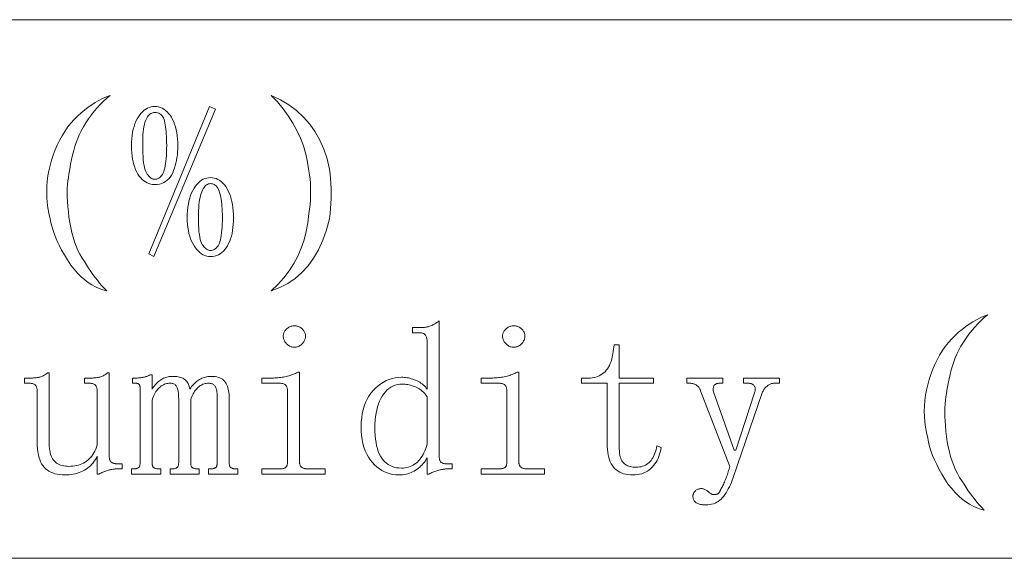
# Model space of a CAD drawing. Extents: x 1 to 297, y 1 to 210.
# Tile 81 of 171: x 185.99 to 195.83, y 29.56 to 34.95. Entities that reach past the tile are written whole.
import ezdxf

# ---------------------------------------------------------------- set-up
doc = ezdxf.new("R2010")
doc.units = 0

msp = doc.modelspace()

# ---------------------------------------------------------------- linework, layer by layer
at = {"color": 7, "lineweight": 13}
for p, q in [((1.3055, 34.9534), (219.3213, 34.9534)), ((1.3055, 29.5649), (219.3213, 29.5649))]:
    msp.add_line(p, q, dxfattribs=at)
for points in [[(186.8911, 34.1963), (186.8573, 34.168), (186.8246, 34.138), (186.7928, 34.1063), (186.7622, 34.0729), (186.7325, 34.0377), (186.7039, 34.0009), (186.6763, 33.9623), (186.6497, 33.922), (186.6242, 33.88), (186.5996, 33.8363), (186.583, 33.8011), (186.5674, 33.7643), (186.5528, 33.7257), (186.5393, 33.6854), (186.5268, 33.6434), (186.5153, 33.5997), (186.5048, 33.5543), (186.4954, 33.5071), (186.487, 33.4583), (186.4796, 33.4077), (186.4735, 33.3757), (186.4687, 33.3412), (186.4652, 33.3043), (186.4632, 33.2651), (186.4625, 33.2234), (186.4632, 33.1794), (186.4652, 33.1329), (186.4687, 33.0841), (186.4735, 33.0328), (186.4796, 32.9791), (186.4874, 32.9253), (186.4968, 32.8735), (186.5079, 32.8238), (186.5208, 32.7762), (186.5354, 32.7306), (186.5516, 32.687), (186.5696, 32.6455), (186.5894, 32.6061), (186.6108, 32.5687), (186.6339, 32.5334), (186.6547, 32.4997), (186.6758, 32.4669), (186.6972, 32.4352), (186.719, 32.4045), (186.7411, 32.3749), (186.7635, 32.3462), (186.7863, 32.3186), (186.8095, 32.2921), (186.833, 32.2665), (186.8568, 32.242), (186.8192, 32.2507), (186.782, 32.2633), (186.7452, 32.2795), (186.7087, 32.2996), (186.6725, 32.3234), (186.6367, 32.351), (186.6012, 32.3824), (186.566, 32.4175), (186.5312, 32.4565), (186.4968, 32.4991), (186.4639, 32.5501), (186.4337, 32.5999), (186.4063, 32.6488), (186.3816, 32.6966), (186.3596, 32.7434), (186.3404, 32.7892), (186.324, 32.8339), (186.3103, 32.8777), (186.2993, 32.9203), (186.2911, 32.962), (186.2787, 33.0167), (186.2691, 33.071), (186.2623, 33.125), (186.2582, 33.1787), (186.2568, 33.232), (186.2582, 33.285), (186.2623, 33.3376), (186.2691, 33.3899), (186.2787, 33.4418), (186.2911, 33.4934), (186.3058, 33.5474), (186.3226, 33.5997), (186.3415, 33.6503), (186.3624, 33.6991), (186.3854, 33.7463), (186.4104, 33.7917), (186.4375, 33.8354), (186.4666, 33.8774), (186.4978, 33.9177), (186.5311, 33.9563), (186.5655, 33.9895), (186.6003, 34.0207), (186.6355, 34.0499), (186.671, 34.077), (186.7068, 34.102), (186.743, 34.125), (186.7795, 34.1459), (186.8163, 34.1647), (186.8535, 34.1815)], [(188.5025, 34.1963), (188.5947, 34.1519), (188.6794, 34.101), (188.7566, 34.0435), (188.8262, 33.9796), (188.8882, 33.9091), (188.9427, 33.8322), (188.9897, 33.7487), (189.0291, 33.6587), (189.061, 33.5622), (189.0854, 33.4591), (189.0915, 33.411), (189.0963, 33.3625), (189.0998, 33.3136), (189.1018, 33.2644), (189.1025, 33.2149), (189.1018, 33.165), (189.0998, 33.1147), (189.0963, 33.0642), (189.0915, 33.0133), (189.0854, 32.962), (189.0548, 32.8499), (189.0182, 32.7467), (188.9753, 32.6524), (188.9263, 32.567), (188.8711, 32.4906), (188.8097, 32.423), (188.7422, 32.3644), (188.6684, 32.3147), (188.5886, 32.2739), (188.5025, 32.242), (188.568, 32.3053), (188.6273, 32.3716), (188.6805, 32.441), (188.7274, 32.5135), (188.7682, 32.5891), (188.8028, 32.6678), (188.8313, 32.7496), (188.8536, 32.8345), (188.8697, 32.9224), (188.8796, 33.0134), (188.8858, 33.0578), (188.8906, 33.1019), (188.894, 33.1456), (188.8961, 33.189), (188.8968, 33.232), (188.8961, 33.2747), (188.894, 33.317), (188.8906, 33.359), (188.8858, 33.4007), (188.8796, 33.442), (188.8666, 33.5267), (188.8481, 33.6093), (188.8241, 33.6899), (188.7946, 33.7684), (188.7596, 33.8449), (188.7192, 33.9193), (188.6732, 33.9916), (188.6218, 34.0619), (188.5649, 34.1301)], [(187.5682, 33.6906), (187.5677, 33.6601), (187.5662, 33.6304), (187.5636, 33.6015), (187.56, 33.5733), (187.5554, 33.5459), (187.5497, 33.5193), (187.543, 33.4935), (187.5353, 33.4684), (187.5266, 33.4441), (187.5168, 33.4206), (187.5057, 33.3986), (187.4931, 33.3789), (187.479, 33.3616), (187.4633, 33.3465), (187.4461, 33.3338), (187.4273, 33.3234), (187.407, 33.3153), (187.3851, 33.3095), (187.3617, 33.306), (187.3368, 33.3049), (187.3166, 33.3059), (187.2972, 33.309), (187.2785, 33.3141), (187.2607, 33.3213), (187.2436, 33.3306), (187.2272, 33.3419), (187.2117, 33.3553), (187.1969, 33.3707), (187.1829, 33.3882), (187.1696, 33.4077), (187.1574, 33.4291), (187.1465, 33.4519), (187.1369, 33.4764), (187.1285, 33.5023), (187.1214, 33.5299), (187.1156, 33.5589), (187.1111, 33.5895), (187.1079, 33.6217), (187.106, 33.6553), (187.1054, 33.6906), (187.106, 33.7274), (187.1081, 33.7626), (187.1115, 33.796), (187.1163, 33.8277), (187.1225, 33.8577), (187.1301, 33.886), (187.139, 33.9126), (187.1492, 33.9374), (187.1609, 33.9606), (187.1739, 33.982), (187.1879, 34.0015), (187.2024, 34.019), (187.2174, 34.0345), (187.2329, 34.0478), (187.2489, 34.0591), (187.2655, 34.0684), (187.2825, 34.0756), (187.3001, 34.0807), (187.3182, 34.0838), (187.3368, 34.0849), (187.357, 34.0838), (187.3764, 34.0806), (187.395, 34.0752), (187.4129, 34.0677), (187.43, 34.0581), (187.4463, 34.0463), (187.4619, 34.0324), (187.4767, 34.0163), (187.4907, 33.9981), (187.5039, 33.9777), (187.5161, 33.9556), (187.5271, 33.9319), (187.5367, 33.9069), (187.5451, 33.8803), (187.5521, 33.8524), (187.5579, 33.8229), (187.5624, 33.792), (187.5656, 33.7597), (187.5676, 33.7258)], [(187.9454, 34.0591), (187.3282, 32.5849), (187.2768, 32.6106), (187.8854, 34.0849)], [(187.3368, 34.0249), (187.3267, 34.0242), (187.3169, 34.0221), (187.3075, 34.0187), (187.2984, 34.0139), (187.2896, 34.0077), (187.2812, 34.0002), (187.2732, 33.9913), (187.2655, 33.981), (187.2581, 33.9693), (187.2511, 33.9563), (187.2446, 33.9414), (187.2387, 33.9241), (187.2336, 33.9043), (187.2291, 33.8822), (187.2254, 33.8577), (187.2223, 33.8308), (187.2199, 33.8015), (187.2182, 33.7698), (187.2171, 33.7357), (187.2168, 33.6991), (187.2172, 33.6578), (187.2183, 33.6194), (187.2203, 33.5841), (187.223, 33.5517), (187.2264, 33.5224), (187.2307, 33.496), (187.2357, 33.4726), (187.2415, 33.4523), (187.248, 33.4349), (187.2554, 33.4206), (187.2631, 33.4084), (187.271, 33.3974), (187.2789, 33.3878), (187.2869, 33.3794), (187.295, 33.3724), (187.3032, 33.3666), (187.3115, 33.3621), (187.3198, 33.3589), (187.3283, 33.3569), (187.3368, 33.3563), (187.3485, 33.3571), (187.3596, 33.3594), (187.3701, 33.3632), (187.38, 33.3686), (187.3893, 33.3756), (187.398, 33.3841), (187.4061, 33.3941), (187.4136, 33.4057), (187.4205, 33.4188), (187.4268, 33.4334), (187.4325, 33.45), (187.4376, 33.4687), (187.4421, 33.4897), (187.446, 33.513), (187.4493, 33.5384), (187.452, 33.5661), (187.4541, 33.596), (187.4556, 33.6282), (187.4565, 33.6625), (187.4568, 33.6991), (187.4566, 33.7293), (187.4559, 33.7581), (187.4549, 33.7855), (187.4534, 33.8116), (187.4514, 33.8363), (187.4491, 33.8596), (187.4463, 33.8815), (187.4431, 33.9021), (187.4394, 33.9213), (187.4354, 33.9391), (187.4305, 33.9554), (187.4246, 33.97), (187.4175, 33.9829), (187.4093, 33.994), (187.4, 34.0034), (187.3896, 34.0111), (187.3781, 34.0171), (187.3654, 34.0214), (187.3517, 34.024)], [(188.1254, 32.9706), (188.1248, 32.9369), (188.123, 32.9046), (188.12, 32.8735), (188.1158, 32.8437), (188.1104, 32.8152), (188.1038, 32.788), (188.096, 32.7621), (188.087, 32.7374), (188.0768, 32.7141), (188.0654, 32.692), (188.0528, 32.6716), (188.0393, 32.6534), (188.0247, 32.6374), (188.0091, 32.6234), (187.9925, 32.6116), (187.9748, 32.602), (187.9562, 32.5945), (187.9364, 32.5891), (187.9157, 32.5859), (187.8939, 32.5849), (187.8753, 32.5859), (187.8572, 32.5891), (187.8397, 32.5945), (187.8226, 32.602), (187.8061, 32.6116), (187.79, 32.6234), (187.7745, 32.6374), (187.7595, 32.6534), (187.745, 32.6716), (187.7311, 32.692), (187.718, 32.7141), (187.7064, 32.7374), (187.6961, 32.7621), (187.6872, 32.788), (187.6796, 32.8152), (187.6735, 32.8437), (187.6687, 32.8735), (187.6652, 32.9046), (187.6632, 32.9369), (187.6625, 32.9706), (187.6632, 33.0075), (187.6652, 33.0427), (187.6687, 33.0764), (187.6735, 33.1084), (187.6796, 33.1388), (187.6872, 33.1675), (187.6961, 33.1947), (187.7064, 33.2202), (187.718, 33.244), (187.7311, 33.2663), (187.745, 33.2866), (187.7595, 33.3049), (187.7745, 33.3209), (187.79, 33.3349), (187.8061, 33.3466), (187.8226, 33.3563), (187.8397, 33.3638), (187.8572, 33.3691), (187.8753, 33.3724), (187.8939, 33.3734), (187.9141, 33.3723), (187.9335, 33.369), (187.9522, 33.3634), (187.97, 33.3556), (187.9871, 33.3456), (188.0035, 33.3333), (188.019, 33.3188), (188.0338, 33.3021), (188.0478, 33.2832), (188.0611, 33.262), (188.0733, 33.239), (188.0842, 33.2147), (188.0939, 33.189), (188.1022, 33.1619), (188.1093, 33.1334), (188.1151, 33.1036), (188.1196, 33.0724), (188.1228, 33.0398), (188.1247, 33.0059)], [(188.0139, 32.9791), (188.0137, 33.0078), (188.0129, 33.0354), (188.0116, 33.0619), (188.0098, 33.0875), (188.0075, 33.112), (188.0047, 33.1355), (188.0013, 33.1579), (187.9975, 33.1794), (187.9931, 33.1998), (187.9882, 33.2191), (187.9826, 33.2371), (187.9762, 33.2531), (187.9689, 33.2672), (187.9608, 33.2795), (187.9518, 33.2899), (187.9419, 33.2983), (187.9312, 33.3049), (187.9196, 33.3097), (187.9072, 33.3125), (187.8939, 33.3134), (187.8838, 33.3126), (187.874, 33.3102), (187.8646, 33.3061), (187.8555, 33.3004), (187.8468, 33.2931), (187.8384, 33.2841), (187.8303, 33.2735), (187.8226, 33.2613), (187.8152, 33.2475), (187.8082, 33.232), (187.8017, 33.2148), (187.7959, 33.1958), (187.7907, 33.175), (187.7863, 33.1525), (187.7825, 33.1281), (187.7794, 33.1019), (187.777, 33.0739), (187.7753, 33.0441), (187.7743, 33.0125), (187.7739, 32.9791), (187.7743, 32.9378), (187.7755, 32.8996), (187.7774, 32.8645), (187.7801, 32.8324), (187.7836, 32.8034), (187.7878, 32.7775), (187.7928, 32.7547), (187.7986, 32.735), (187.8052, 32.7184), (187.8125, 32.7049), (187.8203, 32.6935), (187.8281, 32.6833), (187.836, 32.6743), (187.844, 32.6665), (187.8521, 32.6599), (187.8603, 32.6545), (187.8686, 32.6503), (187.877, 32.6473), (187.8854, 32.6455), (187.8939, 32.6449), (187.9056, 32.6456), (187.9167, 32.6478), (187.9272, 32.6514), (187.9371, 32.6565), (187.9464, 32.6631), (187.9551, 32.6711), (187.9632, 32.6806), (187.9707, 32.6915), (187.9776, 32.7039), (187.9839, 32.7177), (187.9896, 32.7334), (187.9947, 32.7515), (187.9992, 32.7718), (188.0031, 32.7945), (188.0064, 32.8195), (188.0091, 32.8468), (188.0112, 32.8764), (188.0127, 32.9083), (188.0136, 32.9426)], [(189.7796, 30.3991), (189.7492, 30.4004), (189.7197, 30.4041), (189.6909, 30.4103), (189.6631, 30.419), (189.6361, 30.4302), (189.6099, 30.4439), (189.5846, 30.46), (189.5602, 30.4787), (189.5367, 30.4998), (189.5139, 30.5234), (189.4928, 30.5494), (189.4738, 30.5778), (189.4571, 30.6084), (189.4426, 30.6414), (189.4304, 30.6766), (189.4203, 30.7142), (189.4125, 30.7541), (189.407, 30.7963), (189.4036, 30.8409), (189.4025, 30.8877), (189.4037, 30.9314), (189.4073, 30.9733), (189.4133, 31.0133), (189.4217, 31.0516), (189.4325, 31.0881), (189.4457, 31.1227), (189.4613, 31.1556), (189.4793, 31.1867), (189.4997, 31.216), (189.5225, 31.2434), (189.5469, 31.2687), (189.5722, 31.2913), (189.5984, 31.3112), (189.6254, 31.3285), (189.6532, 31.3431), (189.6819, 31.355), (189.7115, 31.3643), (189.7419, 31.371), (189.7732, 31.375), (189.8054, 31.3763), (189.8191, 31.376), (189.833, 31.3751), (189.8469, 31.3736), (189.8609, 31.3715), (189.875, 31.3688), (189.8892, 31.3655), (189.9035, 31.3616), (189.9178, 31.3571), (189.9323, 31.352), (189.9468, 31.3463), (189.9611, 31.34), (189.9747, 31.3331), (189.9878, 31.3256), (190.0003, 31.3175), (190.0121, 31.3088), (190.0234, 31.2995), (190.0341, 31.2896), (190.0442, 31.2791), (190.0536, 31.268), (190.0625, 31.2563), (190.0625, 31.7191), (190.0623, 31.7292), (190.0618, 31.7387), (190.061, 31.7477), (190.0598, 31.7562), (190.0582, 31.7641), (190.0563, 31.7716), (190.0541, 31.7785), (190.0515, 31.785), (190.0486, 31.7909), (190.0454, 31.7963), (190.0417, 31.8012), (190.0375, 31.8055), (190.0328, 31.8094), (190.0275, 31.8127), (190.0218, 31.8156), (190.0155, 31.8179), (190.0088, 31.8197), (190.0015, 31.821), (189.9937, 31.8217), (189.9854, 31.822), (189.9168, 31.822), (189.9168, 31.8734), (190.0111, 31.8734), (190.0196, 31.8736), (190.0282, 31.8741), (190.0368, 31.875), (190.0454, 31.8762), (190.0539, 31.8777), (190.0625, 31.8796), (190.0711, 31.8818), (190.0797, 31.8844), (190.0882, 31.8873), (190.0968, 31.8906), (190.1054, 31.8942), (190.1139, 31.8981), (190.1225, 31.9024), (190.1311, 31.907), (190.1396, 31.912), (190.1482, 31.9173), (190.1568, 31.923), (190.1654, 31.929), (190.1739, 31.9353), (190.1825, 31.942), (190.1825, 30.5877), (190.1827, 30.5794), (190.1832, 30.5716), (190.1841, 30.5643), (190.1852, 30.5575), (190.1868, 30.5513), (190.1887, 30.5455), (190.1909, 30.5403), (190.1935, 30.5356), (190.1964, 30.5314), (190.1996, 30.5277), (190.2032, 30.5245), (190.2072, 30.5215), (190.2115, 30.519), (190.2161, 30.5167), (190.2211, 30.5149), (190.2264, 30.5133), (190.232, 30.5121), (190.238, 30.5113), (190.2444, 30.5107), (190.2511, 30.5106), (190.3111, 30.5106), (190.3111, 30.4591), (190.2596, 30.4591), (190.2527, 30.459), (190.2454, 30.4586), (190.2379, 30.458), (190.2302, 30.4571), (190.2221, 30.4559), (190.2139, 30.4545), (190.2053, 30.4528), (190.1966, 30.4509), (190.1875, 30.4487), (190.1782, 30.4463), (190.1687, 30.4436), (190.1592, 30.4406), (190.1495, 30.4374), (190.1398, 30.4339), (190.13, 30.4302), (190.1201, 30.4262), (190.1101, 30.422), (190.1, 30.4175), (190.0899, 30.4127), (190.0797, 30.4077), (190.0625, 30.4077), (190.0625, 30.5706), (190.0536, 30.5554), (190.0442, 30.5409), (190.0341, 30.527), (190.0234, 30.5137), (190.0121, 30.5009), (190.0003, 30.4888), (189.9878, 30.4773), (189.9747, 30.4663), (189.9611, 30.456), (189.9468, 30.4463), (189.932, 30.4373), (189.9168, 30.4293), (189.9011, 30.4222), (189.8851, 30.4161), (189.8686, 30.4109), (189.8516, 30.4067), (189.8343, 30.4034), (189.8165, 30.401), (189.7983, 30.3996)], [(195.6682, 32.002), (195.6344, 31.9737), (195.6017, 31.9437), (195.57, 31.912), (195.5393, 31.8786), (195.5096, 31.8434), (195.481, 31.8066), (195.4534, 31.768), (195.4268, 31.7277), (195.4013, 31.6857), (195.3768, 31.642), (195.3602, 31.6069), (195.3446, 31.57), (195.33, 31.5314), (195.3164, 31.4911), (195.3039, 31.4491), (195.2924, 31.4054), (195.282, 31.36), (195.2726, 31.3129), (195.2642, 31.264), (195.2568, 31.2134), (195.2506, 31.1814), (195.2458, 31.1469), (195.2424, 31.1101), (195.2403, 31.0708), (195.2396, 31.0291), (195.2403, 30.9851), (195.2424, 30.9386), (195.2458, 30.8898), (195.2506, 30.8385), (195.2568, 30.7849), (195.2645, 30.731), (195.2739, 30.6793), (195.2851, 30.6295), (195.2979, 30.5819), (195.3125, 30.5363), (195.3288, 30.4927), (195.3468, 30.4513), (195.3665, 30.4118), (195.3879, 30.3745), (195.4111, 30.3391), (195.4318, 30.3054), (195.4529, 30.2726), (195.4743, 30.2409), (195.4961, 30.2102), (195.5182, 30.1806), (195.5407, 30.1519), (195.5635, 30.1243), (195.5866, 30.0978), (195.6101, 30.0722), (195.6339, 30.0477), (195.5964, 30.0565), (195.5592, 30.069), (195.5223, 30.0853), (195.4858, 30.1053), (195.4496, 30.1291), (195.4138, 30.1567), (195.3783, 30.1881), (195.3432, 30.2233), (195.3084, 30.2622), (195.2739, 30.3049), (195.241, 30.3558), (195.2108, 30.4057), (195.1834, 30.4545), (195.1587, 30.5023), (195.1368, 30.5491), (195.1176, 30.5949), (195.1011, 30.6397), (195.0874, 30.6834), (195.0764, 30.7261), (195.0682, 30.7677), (195.0559, 30.8224), (195.0463, 30.8767), (195.0394, 30.9307), (195.0353, 30.9844), (195.0339, 31.0377), (195.0353, 31.0907), (195.0394, 31.1433), (195.0463, 31.1956), (195.0559, 31.2475), (195.0682, 31.2991), (195.083, 31.3531), (195.0998, 31.4054), (195.1186, 31.456), (195.1395, 31.5049), (195.1625, 31.552), (195.1875, 31.5974), (195.2146, 31.6411), (195.2438, 31.6831), (195.275, 31.7234), (195.3082, 31.762), (195.3427, 31.7953), (195.3775, 31.8265), (195.4126, 31.8556), (195.4481, 31.8827), (195.4839, 31.9077), (195.5201, 31.9307), (195.5566, 31.9516), (195.5935, 31.9705), (195.6307, 31.9873)], [(188.7339, 31.8906), (188.7424, 31.8903), (188.7507, 31.8894), (188.7589, 31.8879), (188.7668, 31.8858), (188.7746, 31.8831), (188.7823, 31.8798), (188.7897, 31.8759), (188.797, 31.8714), (188.8041, 31.8663), (188.8111, 31.8606), (188.8176, 31.8544), (188.8234, 31.8481), (188.8286, 31.8414), (188.833, 31.8345), (188.8368, 31.8274), (188.8399, 31.8199), (188.8423, 31.8123), (188.844, 31.8043), (188.845, 31.7962), (188.8454, 31.7877), (188.845, 31.7792), (188.844, 31.7709), (188.8423, 31.7628), (188.8399, 31.7548), (188.8368, 31.747), (188.833, 31.7394), (188.8286, 31.7319), (188.8234, 31.7246), (188.8176, 31.7175), (188.8111, 31.7106), (188.8041, 31.7041), (188.797, 31.6982), (188.7897, 31.6931), (188.7823, 31.6886), (188.7746, 31.6849), (188.7668, 31.6818), (188.7589, 31.6794), (188.7507, 31.6777), (188.7424, 31.6766), (188.7339, 31.6763), (188.7254, 31.6766), (188.7171, 31.6777), (188.709, 31.6794), (188.701, 31.6818), (188.6932, 31.6849), (188.6856, 31.6886), (188.6781, 31.6931), (188.6708, 31.6982), (188.6637, 31.7041), (188.6568, 31.7106), (188.6503, 31.7175), (188.6444, 31.7246), (188.6393, 31.7319), (188.6348, 31.7394), (188.6311, 31.747), (188.628, 31.7548), (188.6256, 31.7628), (188.6239, 31.7709), (188.6228, 31.7792), (188.6225, 31.7877), (188.6228, 31.7962), (188.6239, 31.8043), (188.6256, 31.8123), (188.628, 31.8199), (188.6311, 31.8274), (188.6348, 31.8345), (188.6393, 31.8414), (188.6444, 31.8481), (188.6503, 31.8544), (188.6568, 31.8606), (188.6637, 31.8663), (188.6708, 31.8714), (188.6781, 31.8759), (188.6856, 31.8798), (188.6932, 31.8831), (188.701, 31.8858), (188.709, 31.8879), (188.7171, 31.8894), (188.7254, 31.8903)], [(190.9282, 31.8906), (190.9367, 31.8903), (190.945, 31.8894), (190.9532, 31.8879), (190.9611, 31.8858), (190.9689, 31.8831), (190.9766, 31.8798), (190.984, 31.8759), (190.9913, 31.8714), (190.9984, 31.8663), (191.0054, 31.8606), (191.0119, 31.8544), (191.0177, 31.8481), (191.0228, 31.8414), (191.0273, 31.8345), (191.0311, 31.8274), (191.0342, 31.8199), (191.0366, 31.8123), (191.0383, 31.8043), (191.0393, 31.7962), (191.0396, 31.7877), (191.0393, 31.7792), (191.0383, 31.7709), (191.0366, 31.7628), (191.0342, 31.7548), (191.0311, 31.747), (191.0273, 31.7394), (191.0228, 31.7319), (191.0177, 31.7246), (191.0119, 31.7175), (191.0054, 31.7106), (190.9984, 31.7041), (190.9913, 31.6982), (190.984, 31.6931), (190.9766, 31.6886), (190.9689, 31.6849), (190.9611, 31.6818), (190.9532, 31.6794), (190.945, 31.6777), (190.9367, 31.6766), (190.9282, 31.6763), (190.9197, 31.6766), (190.9114, 31.6777), (190.9033, 31.6794), (190.8953, 31.6818), (190.8875, 31.6849), (190.8799, 31.6886), (190.8724, 31.6931), (190.8651, 31.6982), (190.858, 31.7041), (190.8511, 31.7106), (190.8446, 31.7175), (190.8387, 31.7246), (190.8336, 31.7319), (190.8291, 31.7394), (190.8254, 31.747), (190.8223, 31.7548), (190.8199, 31.7628), (190.8182, 31.7709), (190.8171, 31.7792), (190.8168, 31.7877), (190.8171, 31.7962), (190.8182, 31.8043), (190.8199, 31.8123), (190.8223, 31.8199), (190.8254, 31.8274), (190.8291, 31.8345), (190.8336, 31.8414), (190.8387, 31.8481), (190.8446, 31.8544), (190.8511, 31.8606), (190.858, 31.8663), (190.8651, 31.8714), (190.8724, 31.8759), (190.8799, 31.8798), (190.8875, 31.8831), (190.8953, 31.8858), (190.9033, 31.8879), (190.9114, 31.8894), (190.9197, 31.8903)], [(191.9825, 30.682), (191.9829, 30.6588), (191.9842, 30.6371), (191.9864, 30.6169), (191.9894, 30.5983), (191.9932, 30.5813), (191.9979, 30.5658), (192.0035, 30.5518), (192.0099, 30.5394), (192.0172, 30.5285), (192.0254, 30.5191), (192.0344, 30.511), (192.0442, 30.5037), (192.0549, 30.4973), (192.0665, 30.4917), (192.0789, 30.487), (192.0922, 30.4831), (192.1064, 30.4801), (192.1214, 30.478), (192.1372, 30.4767), (192.1539, 30.4763), (192.1707, 30.4768), (192.1868, 30.4785), (192.2023, 30.4813), (192.217, 30.4852), (192.2311, 30.4902), (192.2444, 30.4963), (192.2571, 30.5036), (192.2691, 30.5119), (192.2804, 30.5214), (192.2911, 30.532), (192.301, 30.5436), (192.3103, 30.5562), (192.3188, 30.5697), (192.3267, 30.5841), (192.3339, 30.5995), (192.3404, 30.6158), (192.3463, 30.6331), (192.3514, 30.6513), (192.3559, 30.6705), (192.3596, 30.6906), (192.4025, 30.6734), (192.3985, 30.6499), (192.3934, 30.6271), (192.3872, 30.6053), (192.3799, 30.5843), (192.3714, 30.5641), (192.3619, 30.5449), (192.3512, 30.5264), (192.3394, 30.5089), (192.3265, 30.4921), (192.3125, 30.4763), (192.2975, 30.4616), (192.2815, 30.4485), (192.2645, 30.4369), (192.2467, 30.4269), (192.2279, 30.4184), (192.2081, 30.4115), (192.1874, 30.4061), (192.1658, 30.4022), (192.1432, 30.3999), (192.1196, 30.3991), (192.0946, 30.3999), (192.0708, 30.4022), (192.0483, 30.4061), (192.0271, 30.4115), (192.0071, 30.4184), (191.9885, 30.4269), (191.9711, 30.4369), (191.9551, 30.4485), (191.9403, 30.4616), (191.9268, 30.4763), (191.9146, 30.4926), (191.9036, 30.5106), (191.894, 30.5303), (191.8857, 30.5517), (191.8786, 30.5749), (191.8728, 30.5997), (191.8683, 30.6263), (191.8651, 30.6546), (191.8631, 30.6846), (191.8625, 30.7163), (191.8625, 31.3163), (191.6054, 31.3163), (191.6054, 31.3677), (191.6739, 31.3677), (191.6941, 31.3684), (191.7135, 31.3703), (191.7322, 31.3735), (191.75, 31.378), (191.7672, 31.3838), (191.7835, 31.3909), (191.799, 31.3992), (191.8138, 31.4089), (191.8278, 31.4198), (191.8411, 31.432), (191.8535, 31.4456), (191.8649, 31.4606), (191.8754, 31.4771), (191.885, 31.4951), (191.8936, 31.5145), (191.9012, 31.5354), (191.908, 31.5577), (191.9138, 31.5815), (191.9186, 31.6067), (191.9225, 31.6334), (191.9311, 31.702), (191.9825, 31.702), (191.9825, 31.3677), (192.3254, 31.3677), (192.3254, 31.3163), (191.9825, 31.3163)], [(186.4796, 30.4849), (186.4999, 30.4854), (186.5196, 30.4869), (186.5387, 30.4895), (186.5571, 30.4931), (186.575, 30.4977), (186.5923, 30.5034), (186.6089, 30.5101), (186.625, 30.5178), (186.6405, 30.5265), (186.6554, 30.5363), (186.6695, 30.5472), (186.683, 30.5593), (186.6956, 30.5725), (186.7075, 30.587), (186.7186, 30.6027), (186.7289, 30.6196), (186.7385, 30.6377), (186.7472, 30.657), (186.7553, 30.6775), (186.7625, 30.6991), (186.7625, 31.2391), (186.7623, 31.2459), (186.7618, 31.2523), (186.761, 31.2586), (186.7598, 31.2645), (186.7582, 31.2702), (186.7563, 31.2757), (186.7541, 31.2808), (186.7515, 31.2858), (186.7486, 31.2904), (186.7454, 31.2949), (186.7417, 31.2989), (186.7375, 31.3026), (186.7328, 31.3058), (186.7275, 31.3086), (186.7218, 31.3109), (186.7155, 31.3129), (186.7088, 31.3144), (186.7015, 31.3154), (186.6937, 31.3161), (186.6854, 31.3163), (186.6339, 31.3163), (186.6339, 31.3677), (186.6854, 31.3677), (186.6956, 31.3678), (186.7056, 31.3681), (186.7154, 31.3685), (186.7251, 31.3691), (186.7346, 31.3699), (186.744, 31.3708), (186.7532, 31.3719), (186.7622, 31.3732), (186.771, 31.3747), (186.7796, 31.3763), (186.7882, 31.3783), (186.7968, 31.3807), (186.8054, 31.3837), (186.8139, 31.3873), (186.8225, 31.3913), (186.8311, 31.3958), (186.8396, 31.4009), (186.8482, 31.4065), (186.8568, 31.4125), (186.8654, 31.4191), (186.8825, 31.4191), (186.8825, 30.5791), (186.8827, 30.5725), (186.8834, 30.5661), (186.8844, 30.5601), (186.8859, 30.5545), (186.8879, 30.5491), (186.8902, 30.5442), (186.893, 30.5395), (186.8962, 30.5353), (186.8999, 30.5313), (186.9039, 30.5277), (186.9083, 30.5245), (186.913, 30.5215), (186.9179, 30.519), (186.9231, 30.5167), (186.9286, 30.5149), (186.9343, 30.5133), (186.9402, 30.5121), (186.9464, 30.5113), (186.9529, 30.5107), (186.9596, 30.5106), (187.0111, 30.5106), (187.0111, 30.4591), (186.9596, 30.4591), (186.9511, 30.459), (186.9425, 30.4586), (186.9339, 30.458), (186.9254, 30.4571), (186.9168, 30.4559), (186.9082, 30.4545), (186.8996, 30.4528), (186.8911, 30.4509), (186.8825, 30.4487), (186.8739, 30.4463), (186.8653, 30.4436), (186.8564, 30.4406), (186.8474, 30.4374), (186.8383, 30.4339), (186.8289, 30.4302), (186.8194, 30.4262), (186.8097, 30.422), (186.7999, 30.4175), (186.7898, 30.4127), (186.7796, 30.4077), (186.7625, 30.4077), (186.7625, 30.5877), (186.7535, 30.5693), (186.7436, 30.5519), (186.7329, 30.5354), (186.7214, 30.5198), (186.7089, 30.5052), (186.6956, 30.4915), (186.6815, 30.4788), (186.6665, 30.467), (186.6507, 30.4562), (186.6339, 30.4463), (186.6165, 30.4373), (186.5986, 30.4293), (186.5802, 30.4222), (186.5612, 30.4161), (186.5418, 30.4109), (186.5218, 30.4067), (186.5013, 30.4034), (186.4803, 30.401), (186.4588, 30.3996), (186.4368, 30.3991), (186.41, 30.3999), (186.3847, 30.4022), (186.3607, 30.4061), (186.338, 30.4115), (186.3168, 30.4184), (186.2969, 30.4269), (186.2784, 30.4369), (186.2612, 30.4485), (186.2455, 30.4616), (186.2311, 30.4763), (186.218, 30.4927), (186.2064, 30.5109), (186.1961, 30.5311), (186.1872, 30.5531), (186.1796, 30.577), (186.1735, 30.6028), (186.1687, 30.6305), (186.1652, 30.6601), (186.1632, 30.6915), (186.1625, 30.7249), (186.1625, 31.2391), (186.1623, 31.2459), (186.1618, 31.2523), (186.1609, 31.2586), (186.1598, 31.2645), (186.1582, 31.2702), (186.1563, 31.2757), (186.1541, 31.2808), (186.1515, 31.2858), (186.1486, 31.2904), (186.1454, 31.2949), (186.1417, 31.2989), (186.1375, 31.3026), (186.1328, 31.3058), (186.1275, 31.3086), (186.1218, 31.3109), (186.1155, 31.3129), (186.1088, 31.3144), (186.1015, 31.3154), (186.0937, 31.3161), (186.0854, 31.3163), (186.0339, 31.3163), (186.0339, 31.3677), (186.0854, 31.3677), (186.0956, 31.3678), (186.1056, 31.3681), (186.1154, 31.3685), (186.1251, 31.3691), (186.1346, 31.3699), (186.144, 31.3708), (186.1532, 31.3719), (186.1622, 31.3732), (186.171, 31.3747), (186.1796, 31.3763), (186.1882, 31.3783), (186.1968, 31.3807), (186.2054, 31.3837), (186.2139, 31.3873), (186.2225, 31.3913), (186.2311, 31.3958), (186.2396, 31.4009), (186.2482, 31.4065), (186.2568, 31.4125), (186.2654, 31.4191), (186.2825, 31.4191), (186.2825, 30.7077), (186.283, 30.6844), (186.2846, 30.6625), (186.2871, 30.6419), (186.2907, 30.6227), (186.2954, 30.6049), (186.301, 30.5884), (186.3077, 30.5733), (186.3154, 30.5596), (186.3242, 30.5473), (186.3339, 30.5363), (186.3447, 30.5265), (186.3562, 30.5178), (186.3686, 30.5101), (186.3819, 30.5034), (186.3961, 30.4977), (186.4111, 30.4931), (186.4269, 30.4895), (186.4436, 30.4869), (186.4612, 30.4854)], [(188.6654, 31.2391), (188.6652, 31.2459), (188.6647, 31.2523), (188.6638, 31.2586), (188.6626, 31.2645), (188.6611, 31.2702), (188.6592, 31.2757), (188.657, 31.2808), (188.6544, 31.2858), (188.6515, 31.2904), (188.6482, 31.2949), (188.6445, 31.2989), (188.6403, 31.3026), (188.6356, 31.3058), (188.6304, 31.3086), (188.6246, 31.3109), (188.6184, 31.3129), (188.6116, 31.3144), (188.6043, 31.3154), (188.5965, 31.3161), (188.5882, 31.3163), (188.4082, 31.3163), (188.4082, 31.3677), (188.4939, 31.3677), (188.5093, 31.3678), (188.5244, 31.3682), (188.5394, 31.3689), (188.5543, 31.3698), (188.5689, 31.3709), (188.5834, 31.3723), (188.5977, 31.374), (188.6119, 31.3759), (188.6258, 31.3781), (188.6396, 31.3806), (188.6533, 31.3834), (188.6667, 31.3866), (188.68, 31.3902), (188.6931, 31.3943), (188.7061, 31.3988), (188.7188, 31.4037), (188.7314, 31.4091), (188.7439, 31.4149), (188.7561, 31.4211), (188.7682, 31.4277), (188.7854, 31.4277), (188.7854, 30.5277), (188.7856, 30.521), (188.7862, 30.5147), (188.7873, 30.5087), (188.7888, 30.503), (188.7907, 30.4977), (188.7931, 30.4927), (188.7959, 30.4881), (188.7991, 30.4838), (188.8027, 30.4799), (188.8068, 30.4763), (188.8112, 30.473), (188.8159, 30.4701), (188.8208, 30.4675), (188.826, 30.4653), (188.8314, 30.4634), (188.8371, 30.4619), (188.8431, 30.4607), (188.8493, 30.4598), (188.8558, 30.4593), (188.8625, 30.4591), (189.0425, 30.4591), (189.0425, 30.4077), (188.4082, 30.4077), (188.4082, 30.4591), (188.5882, 30.4591), (188.5965, 30.4593), (188.6043, 30.4598), (188.6116, 30.4607), (188.6184, 30.4619), (188.6246, 30.4634), (188.6304, 30.4653), (188.6356, 30.4675), (188.6403, 30.4701), (188.6445, 30.473), (188.6482, 30.4763), (188.6515, 30.4799), (188.6544, 30.4838), (188.657, 30.4881), (188.6592, 30.4927), (188.6611, 30.4977), (188.6626, 30.503), (188.6638, 30.5087), (188.6647, 30.5147), (188.6652, 30.521), (188.6654, 30.5277)], [(190.8596, 31.2391), (190.8595, 31.2459), (190.859, 31.2523), (190.8581, 31.2586), (190.8569, 31.2645), (190.8554, 31.2702), (190.8535, 31.2757), (190.8512, 31.2808), (190.8487, 31.2858), (190.8458, 31.2904), (190.8425, 31.2949), (190.8388, 31.2989), (190.8346, 31.3026), (190.8299, 31.3058), (190.8247, 31.3086), (190.8189, 31.3109), (190.8127, 31.3129), (190.8059, 31.3144), (190.7986, 31.3154), (190.7908, 31.3161), (190.7825, 31.3163), (190.6025, 31.3163), (190.6025, 31.3677), (190.6882, 31.3677), (190.7036, 31.3678), (190.7187, 31.3682), (190.7337, 31.3689), (190.7486, 31.3698), (190.7632, 31.3709), (190.7777, 31.3723), (190.792, 31.374), (190.8062, 31.3759), (190.8201, 31.3781), (190.8339, 31.3806), (190.8476, 31.3834), (190.861, 31.3866), (190.8743, 31.3902), (190.8874, 31.3943), (190.9004, 31.3988), (190.9131, 31.4037), (190.9257, 31.4091), (190.9382, 31.4149), (190.9504, 31.4211), (190.9625, 31.4277), (190.9796, 31.4277), (190.9796, 30.5277), (190.9799, 30.521), (190.9805, 30.5147), (190.9816, 30.5087), (190.9831, 30.503), (190.985, 30.4977), (190.9874, 30.4927), (190.9901, 30.4881), (190.9934, 30.4838), (190.997, 30.4799), (191.0011, 30.4763), (191.0055, 30.473), (191.0102, 30.4701), (191.0151, 30.4675), (191.0203, 30.4653), (191.0257, 30.4634), (191.0314, 30.4619), (191.0374, 30.4607), (191.0436, 30.4598), (191.0501, 30.4593), (191.0568, 30.4591), (191.2368, 30.4591), (191.2368, 30.4077), (190.6025, 30.4077), (190.6025, 30.4591), (190.7825, 30.4591), (190.7908, 30.4593), (190.7986, 30.4598), (190.8059, 30.4607), (190.8127, 30.4619), (190.8189, 30.4634), (190.8247, 30.4653), (190.8299, 30.4675), (190.8346, 30.4701), (190.8388, 30.473), (190.8425, 30.4763), (190.8458, 30.4799), (190.8487, 30.4838), (190.8512, 30.4881), (190.8535, 30.4927), (190.8554, 30.4977), (190.8569, 30.503), (190.8581, 30.5087), (190.859, 30.5147), (190.8595, 30.521), (190.8596, 30.5277)], [(187.1396, 31.3677), (187.1482, 31.3678), (187.1568, 31.3681), (187.1654, 31.3685), (187.1739, 31.3691), (187.1825, 31.3699), (187.1911, 31.3708), (187.1996, 31.3719), (187.2082, 31.3732), (187.2168, 31.3747), (187.2254, 31.3763), (187.2338, 31.3781), (187.2418, 31.3801), (187.2495, 31.3822), (187.2569, 31.3845), (187.2639, 31.387), (187.2706, 31.3897), (187.277, 31.3925), (187.283, 31.3955), (187.2886, 31.3987), (187.2939, 31.402), (187.3111, 31.402), (187.3111, 31.2563), (187.3197, 31.2696), (187.3286, 31.2822), (187.3376, 31.294), (187.3467, 31.305), (187.3561, 31.3152), (187.3656, 31.3247), (187.3753, 31.3334), (187.3851, 31.3413), (187.3952, 31.3485), (187.4054, 31.3549), (187.4157, 31.3606), (187.4263, 31.3657), (187.437, 31.3702), (187.4479, 31.3741), (187.4589, 31.3774), (187.4702, 31.3801), (187.4816, 31.3822), (187.4931, 31.3837), (187.5049, 31.3846), (187.5168, 31.3849), (187.5319, 31.3846), (187.5463, 31.3837), (187.56, 31.3822), (187.573, 31.3801), (187.5854, 31.3774), (187.597, 31.3741), (187.608, 31.3702), (187.6183, 31.3657), (187.6279, 31.3606), (187.6368, 31.3549), (187.645, 31.3485), (187.6526, 31.3413), (187.6594, 31.3334), (187.6656, 31.3247), (187.6711, 31.3152), (187.6759, 31.305), (187.68, 31.294), (187.6834, 31.2822), (187.6862, 31.2696), (187.6882, 31.2563), (187.6969, 31.2696), (187.7059, 31.2822), (187.7151, 31.294), (187.7246, 31.305), (187.7343, 31.3152), (187.7443, 31.3247), (187.7545, 31.3334), (187.765, 31.3413), (187.7758, 31.3485), (187.7868, 31.3549), (187.798, 31.3606), (187.8092, 31.3657), (187.8206, 31.3702), (187.832, 31.3741), (187.8436, 31.3774), (187.8552, 31.3801), (187.8669, 31.3822), (187.8787, 31.3837), (187.8905, 31.3846), (187.9025, 31.3849), (187.9224, 31.3843), (187.9411, 31.3825), (187.9584, 31.3795), (187.9745, 31.3753), (187.9893, 31.3699), (188.0028, 31.3633), (188.015, 31.3555), (188.0259, 31.3465), (188.0356, 31.3363), (188.0439, 31.3249), (188.0513, 31.3125), (188.0578, 31.2995), (188.0636, 31.2858), (188.0686, 31.2714), (188.0729, 31.2563), (188.0763, 31.2405), (188.079, 31.2241), (188.081, 31.2069), (188.0821, 31.1891), (188.0825, 31.1706), (188.0825, 30.5191), (188.0827, 30.5125), (188.0832, 30.5063), (188.084, 30.5005), (188.0853, 30.4951), (188.0868, 30.4902), (188.0887, 30.4857), (188.0909, 30.4816), (188.0935, 30.478), (188.0964, 30.4748), (188.0996, 30.472), (188.1032, 30.4696), (188.1072, 30.4674), (188.1115, 30.4654), (188.1161, 30.4638), (188.1211, 30.4624), (188.1264, 30.4612), (188.132, 30.4603), (188.138, 30.4597), (188.1444, 30.4593), (188.1511, 30.4591), (188.1682, 30.4591), (188.1682, 30.4077), (187.8768, 30.4077), (187.8768, 30.4591), (187.8939, 30.4591), (187.9006, 30.4593), (187.907, 30.4597), (187.913, 30.4603), (187.9186, 30.4612), (187.9239, 30.4624), (187.9289, 30.4638), (187.9335, 30.4654), (187.9378, 30.4674), (187.9418, 30.4696), (187.9454, 30.472), (187.9486, 30.4748), (187.9515, 30.478), (187.9541, 30.4816), (187.9563, 30.4857), (187.9582, 30.4902), (187.9598, 30.4951), (187.961, 30.5005), (187.9618, 30.5063), (187.9623, 30.5125), (187.9625, 30.5191), (187.9625, 31.162), (187.9623, 31.1802), (187.9616, 31.1971), (187.9606, 31.2128), (187.9591, 31.2271), (187.9571, 31.2402), (187.9548, 31.252), (187.952, 31.2625), (187.9488, 31.2717), (187.9451, 31.2796), (187.9411, 31.2863), (187.9366, 31.292), (187.9316, 31.2971), (187.9263, 31.3016), (187.9205, 31.3055), (187.9143, 31.3088), (187.9076, 31.3115), (187.9006, 31.3136), (187.8931, 31.3151), (187.8851, 31.316), (187.8768, 31.3163), (187.8649, 31.3159), (187.8533, 31.3146), (187.8419, 31.3124), (187.8308, 31.3094), (187.82, 31.3056), (187.8094, 31.3009), (187.7991, 31.2953), (187.789, 31.2889), (187.7792, 31.2816), (187.7696, 31.2734), (187.7604, 31.2645), (187.7516, 31.2549), (187.7433, 31.2446), (187.7354, 31.2337), (187.7279, 31.222), (187.7208, 31.2097), (187.7141, 31.1966), (187.7079, 31.1829), (187.7021, 31.1685), (187.6968, 31.1534), (187.6968, 30.5191), (187.697, 30.5125), (187.6975, 30.5063), (187.6983, 30.5005), (187.6995, 30.4951), (187.7011, 30.4902), (187.703, 30.4857), (187.7052, 30.4816), (187.7078, 30.478), (187.7107, 30.4748), (187.7139, 30.472), (187.7175, 30.4696), (187.7215, 30.4674), (187.7258, 30.4654), (187.7304, 30.4638), (187.7354, 30.4624), (187.7407, 30.4612), (187.7463, 30.4603), (187.7523, 30.4597), (187.7587, 30.4593), (187.7654, 30.4591), (187.7825, 30.4591), (187.7825, 30.4077), (187.4911, 30.4077), (187.4911, 30.4591), (187.5082, 30.4591), (187.5149, 30.4593), (187.5212, 30.4597), (187.5272, 30.4603), (187.5329, 30.4612), (187.5382, 30.4624), (187.5432, 30.4638), (187.5478, 30.4654), (187.5521, 30.4674), (187.556, 30.4696), (187.5596, 30.472), (187.5629, 30.4748), (187.5658, 30.478), (187.5684, 30.4816), (187.5706, 30.4857), (187.5725, 30.4902), (187.5741, 30.4951), (187.5752, 30.5005), (187.5761, 30.5063), (187.5766, 30.5125), (187.5768, 30.5191), (187.5768, 31.162), (187.5766, 31.177), (187.5761, 31.1913), (187.5752, 31.2048), (187.5741, 31.2175), (187.5725, 31.2295), (187.5706, 31.2407), (187.5684, 31.2511), (187.5658, 31.2607), (187.5629, 31.2696), (187.5596, 31.2777), (187.5559, 31.285), (187.5514, 31.2916), (187.5463, 31.2974), (187.5404, 31.3024), (187.5339, 31.3066), (187.5267, 31.3101), (187.5188, 31.3128), (187.5103, 31.3147), (187.501, 31.3159), (187.4911, 31.3163), (187.4792, 31.3159), (187.4676, 31.3146), (187.4562, 31.3124), (187.4451, 31.3094), (187.4343, 31.3056), (187.4237, 31.3009), (187.4134, 31.2953), (187.4033, 31.2889), (187.3935, 31.2816), (187.3839, 31.2734), (187.3747, 31.2644), (187.3659, 31.2546), (187.3576, 31.2439), (187.3496, 31.2323), (187.3421, 31.2199), (187.3351, 31.2066), (187.3284, 31.1924), (187.3222, 31.1774), (187.3164, 31.1616), (187.3111, 31.1449), (187.3111, 30.5191), (187.3112, 30.5125), (187.3118, 30.5063), (187.3126, 30.5005), (187.3138, 30.4951), (187.3154, 30.4902), (187.3172, 30.4857), (187.3195, 30.4816), (187.322, 30.478), (187.325, 30.4748), (187.3282, 30.472), (187.3318, 30.4696), (187.3358, 30.4674), (187.34, 30.4654), (187.3447, 30.4638), (187.3496, 30.4624), (187.3549, 30.4612), (187.3606, 30.4603), (187.3666, 30.4597), (187.373, 30.4593), (187.3796, 30.4591), (187.3968, 30.4591), (187.3968, 30.4077), (187.1054, 30.4077), (187.1054, 30.4591), (187.1225, 30.4591), (187.1292, 30.4593), (187.1355, 30.4597), (187.1415, 30.4603), (187.1472, 30.4612), (187.1525, 30.4624), (187.1575, 30.4638), (187.1621, 30.4654), (187.1664, 30.4674), (187.1703, 30.4696), (187.1739, 30.472), (187.1772, 30.4748), (187.1801, 30.478), (187.1827, 30.4816), (187.1849, 30.4857), (187.1868, 30.4902), (187.1883, 30.4951), (187.1895, 30.5005), (187.1904, 30.5063), (187.1909, 30.5125), (187.1911, 30.5191), (187.1911, 31.2649), (187.191, 31.2699), (187.1907, 31.2746), (187.1903, 31.2791), (187.1897, 31.2834), (187.1889, 31.2874), (187.188, 31.2911), (187.1869, 31.2946), (187.1856, 31.2978), (187.1841, 31.3007), (187.1825, 31.3034), (187.1806, 31.3059), (187.1784, 31.3081), (187.1758, 31.31), (187.1729, 31.3117), (187.1696, 31.3131), (187.166, 31.3142), (187.1621, 31.3151), (187.1578, 31.3158), (187.1532, 31.3162), (187.1482, 31.3163), (187.1139, 31.3163), (187.1139, 31.3677)], [(193.1311, 30.6477), (193.1482, 30.6477), (193.3368, 31.222), (193.3398, 31.2304), (193.3421, 31.2385), (193.3436, 31.2462), (193.3443, 31.2535), (193.3443, 31.2606), (193.3435, 31.2673), (193.3419, 31.2736), (193.3395, 31.2796), (193.3364, 31.2853), (193.3325, 31.2906), (193.3281, 31.2955), (193.3234, 31.2998), (193.3185, 31.3037), (193.3133, 31.307), (193.3079, 31.3099), (193.3022, 31.3122), (193.2962, 31.314), (193.29, 31.3153), (193.2835, 31.316), (193.2768, 31.3163), (193.2254, 31.3163), (193.2254, 31.3677), (193.5854, 31.3677), (193.5854, 31.3163), (193.5339, 31.3163), (193.5271, 31.316), (193.5202, 31.3153), (193.5134, 31.314), (193.5065, 31.3122), (193.4996, 31.3099), (193.4928, 31.307), (193.4859, 31.3037), (193.4791, 31.2998), (193.4722, 31.2955), (193.4654, 31.2906), (193.4587, 31.2853), (193.4523, 31.2796), (193.4463, 31.2736), (193.4407, 31.2673), (193.4354, 31.2606), (193.4304, 31.2535), (193.4258, 31.2462), (193.4215, 31.2385), (193.4175, 31.2304), (193.4139, 31.222), (193.1225, 30.3734), (193.1137, 30.3483), (193.1045, 30.3242), (193.0949, 30.3013), (193.0848, 30.2795), (193.0743, 30.2588), (193.0634, 30.2392), (193.052, 30.2207), (193.0402, 30.2034), (193.028, 30.1871), (193.0154, 30.172), (193.0021, 30.1582), (192.9881, 30.1458), (192.9733, 30.1348), (192.9578, 30.1254), (192.9414, 30.1174), (192.9243, 30.1108), (192.9065, 30.1057), (192.8878, 30.1021), (192.8684, 30.0999), (192.8482, 30.0991), (192.8365, 30.0994), (192.8252, 30.1), (192.8145, 30.1011), (192.8043, 30.1026), (192.7946, 30.1045), (192.7855, 30.1069), (192.7768, 30.1096), (192.7687, 30.1129), (192.761, 30.1165), (192.7539, 30.1206), (192.7474, 30.1251), (192.7416, 30.13), (192.7365, 30.1354), (192.732, 30.1411), (192.7282, 30.1474), (192.7251, 30.154), (192.7227, 30.1611), (192.721, 30.1686), (192.72, 30.1765), (192.7196, 30.1849), (192.7199, 30.19), (192.7205, 30.1951), (192.7216, 30.2003), (192.7231, 30.2054), (192.725, 30.2106), (192.7274, 30.2157), (192.7301, 30.2209), (192.7334, 30.226), (192.737, 30.2311), (192.7411, 30.2363), (192.7456, 30.2412), (192.7505, 30.2455), (192.7559, 30.2494), (192.7616, 30.2527), (192.7679, 30.2556), (192.7745, 30.2579), (192.7816, 30.2597), (192.7891, 30.261), (192.797, 30.2617), (192.8054, 30.262), (192.8122, 30.2617), (192.8191, 30.2608), (192.8259, 30.2593), (192.8328, 30.2572), (192.8396, 30.2545), (192.8465, 30.2512), (192.8534, 30.2473), (192.8602, 30.2428), (192.8671, 30.2377), (192.8739, 30.232), (192.8806, 30.2263), (192.887, 30.2212), (192.893, 30.2167), (192.8986, 30.2128), (192.9039, 30.2095), (192.9089, 30.2068), (192.9135, 30.2047), (192.9178, 30.2032), (192.9218, 30.2023), (192.9254, 30.202), (192.9304, 30.2021), (192.9353, 30.2023), (192.94, 30.2028), (192.9445, 30.2034), (192.9489, 30.2041), (192.9531, 30.2051), (192.9572, 30.2062), (192.961, 30.2075), (192.9647, 30.2089), (192.9682, 30.2106), (192.9716, 30.2125), (192.9747, 30.2147), (192.9777, 30.2173), (192.9806, 30.2202), (192.9832, 30.2234), (192.9857, 30.227), (192.988, 30.231), (192.9902, 30.2353), (192.9921, 30.2399), (192.9939, 30.2449), (192.9991, 30.2536), (193.0042, 30.2629), (193.0094, 30.2725), (193.0145, 30.2826), (193.0196, 30.2931), (193.0248, 30.304), (193.0299, 30.3154), (193.0351, 30.3271), (193.0402, 30.3394), (193.0453, 30.352), (193.0504, 30.3649), (193.0553, 30.3779), (193.06, 30.391), (193.0646, 30.4041), (193.0689, 30.4174), (193.0731, 30.4307), (193.0772, 30.4441), (193.081, 30.4576), (193.0847, 30.4712), (193.0882, 30.4849), (192.7968, 31.2391), (192.7949, 31.2459), (192.7925, 31.2523), (192.7897, 31.2586), (192.7865, 31.2645), (192.7829, 31.2702), (192.7788, 31.2757), (192.7743, 31.2808), (192.7694, 31.2858), (192.764, 31.2904), (192.7582, 31.2949), (192.7522, 31.2989), (192.746, 31.3026), (192.7398, 31.3058), (192.7335, 31.3086), (192.7271, 31.3109), (192.7207, 31.3129), (192.7141, 31.3144), (192.7075, 31.3154), (192.7007, 31.3161), (192.6939, 31.3163), (192.6596, 31.3163), (192.6596, 31.3677), (193.0196, 31.3677), (193.0196, 31.3163), (192.9854, 31.3163), (192.9787, 31.3161), (192.9723, 31.3154), (192.9663, 31.3144), (192.9607, 31.3129), (192.9554, 31.3109), (192.9504, 31.3086), (192.9458, 31.3058), (192.9415, 31.3026), (192.9375, 31.2989), (192.9339, 31.2949), (192.9308, 31.2904), (192.9281, 31.2854), (192.926, 31.2801), (192.9243, 31.2743), (192.9232, 31.2681), (192.9226, 31.2614), (192.9225, 31.2544), (192.923, 31.2469), (192.9239, 31.2389), (192.9254, 31.2306)], [(190.0625, 31.1791), (190.0537, 31.1925), (190.0443, 31.205), (190.0345, 31.2168), (190.0241, 31.2278), (190.0132, 31.2381), (190.0018, 31.2475), (189.9899, 31.2562), (189.9775, 31.2642), (189.9645, 31.2713), (189.9511, 31.2777), (189.9374, 31.2834), (189.9236, 31.2885), (189.9099, 31.293), (189.8962, 31.2969), (189.8825, 31.3002), (189.8688, 31.3029), (189.8551, 31.305), (189.8414, 31.3065), (189.8276, 31.3074), (189.8139, 31.3077), (189.7888, 31.3065), (189.7647, 31.3029), (189.7418, 31.2969), (189.72, 31.2885), (189.6993, 31.2777), (189.6797, 31.2645), (189.6612, 31.2489), (189.6439, 31.2309), (189.6276, 31.2105), (189.6125, 31.1877), (189.5987, 31.1629), (189.5863, 31.1366), (189.5753, 31.1088), (189.5659, 31.0794), (189.5579, 31.0484), (189.5513, 31.0159), (189.5462, 30.9819), (189.5426, 30.9463), (189.5404, 30.9092), (189.5396, 30.8706), (189.5403, 30.8305), (189.5424, 30.7926), (189.5458, 30.7568), (189.5506, 30.7231), (189.5568, 30.6916), (189.5643, 30.6623), (189.5732, 30.6351), (189.5835, 30.61), (189.5952, 30.5871), (189.6082, 30.5663), (189.6225, 30.5476), (189.638, 30.5308), (189.6548, 30.516), (189.6727, 30.5032), (189.6918, 30.4924), (189.7121, 30.4835), (189.7336, 30.4766), (189.7563, 30.4717), (189.7802, 30.4687), (189.8054, 30.4677), (189.8239, 30.4683), (189.8419, 30.4701), (189.8592, 30.4731), (189.876, 30.4773), (189.8922, 30.4827), (189.9077, 30.4893), (189.9227, 30.4971), (189.937, 30.5061), (189.9508, 30.5163), (189.9639, 30.5277), (189.9765, 30.5403), (189.9884, 30.5541), (189.9998, 30.5691), (190.0106, 30.5853), (190.0207, 30.6027), (190.0303, 30.6213), (190.0392, 30.6411), (190.0476, 30.6621), (190.0553, 30.6843), (190.0625, 30.7077)]]:
    msp.add_lwpolyline(points, close=True, dxfattribs=at)

doc.saveas('drawing.dxf')
